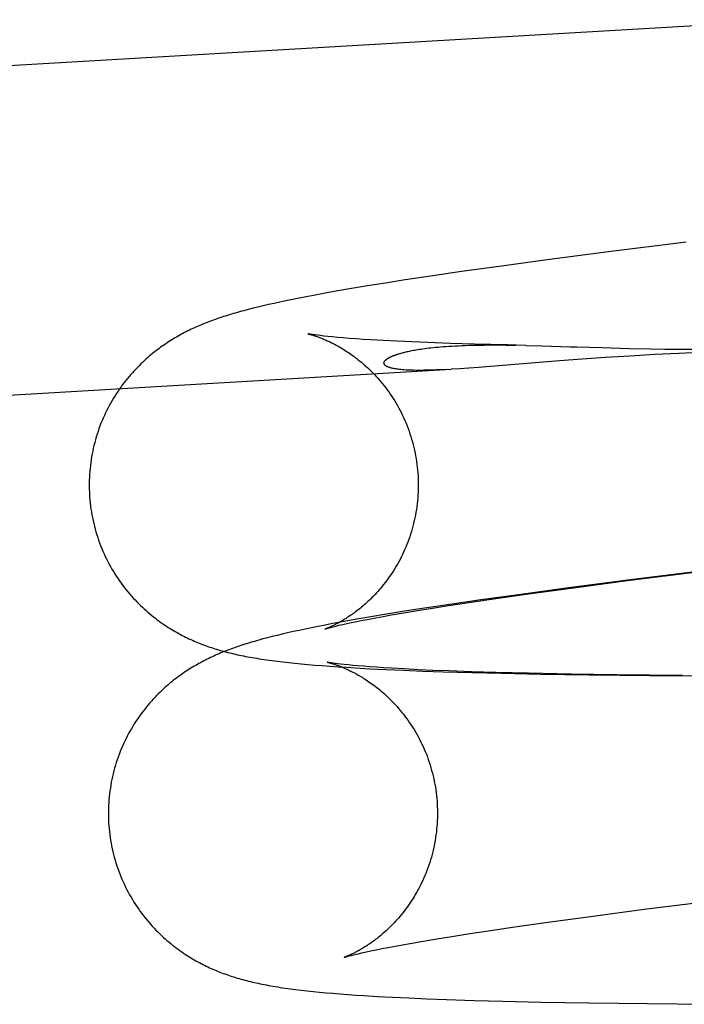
# Model space of a CAD drawing. Header units: inches. Extents: x 0 to 204, y 0 to 132.
# Tile 83 of 118: x 122.4107 to 122.4894, y 49.1414 to 49.2581. Entities that reach past the tile are written whole.
import ezdxf

# ---------------------------------------------------------------- set-up
doc = ezdxf.new("R2010")
doc.units = ezdxf.units.IN
doc.header["$LTSCALE"] = 11.243375
doc.header["$MEASUREMENT"] = 0
doc.linetypes.add('HIDDEN', pattern=[0.2, 0.1, -0.1])
doc.layers.add('DEFAULT_2', color=8, linetype='HIDDEN')

msp = doc.modelspace()

# ---------------------------------------------------------------- linework, layer by layer
at = {"layer": 'DEFAULT_2', "color": 8, "linetype": 'HIDDEN'}
for p, q in [((122.01381, 49.22958), (122.50269, 49.25812)), ((122.48966, 49.23173), (122.48014, 49.23054)), ((122.47316, 49.22963), (122.46751, 49.22887)), ((122.48014, 49.23054), (122.47316, 49.22963)), ((122.46751, 49.22887), (122.46304, 49.22824)), ((122.45635, 49.22725), (122.45401, 49.22689)), ((122.45963, 49.22775), (122.45635, 49.22725)), ((122.46304, 49.22824), (122.45963, 49.22775)), ((122.44837, 49.22595), (122.44686, 49.22569)), ((122.45001, 49.22624), (122.44837, 49.22595)), ((122.45187, 49.22655), (122.45001, 49.22624)), ((122.45401, 49.22689), (122.45187, 49.22655)), ((122.44222, 49.22479), (122.4415, 49.22463)), ((122.44298, 49.22494), (122.44222, 49.22479)), ((122.44377, 49.2251), (122.44298, 49.22494)), ((122.4446, 49.22526), (122.44377, 49.2251)), ((122.44547, 49.22543), (122.4446, 49.22526)), ((122.44686, 49.22569), (122.44547, 49.22543)), ((122.43776, 49.22376), (122.43723, 49.22361)), ((122.43832, 49.2239), (122.43776, 49.22376)), ((122.4389, 49.22404), (122.43832, 49.2239)), ((122.43951, 49.22419), (122.4389, 49.22404)), ((122.44014, 49.22433), (122.43951, 49.22419)), ((122.44081, 49.22448), (122.44014, 49.22433)), ((122.4415, 49.22463), (122.44081, 49.22448)), ((122.44599, 49.22069), (122.4457, 49.22073)), ((122.44633, 49.22065), (122.44599, 49.22069)), ((122.44673, 49.2206), (122.44633, 49.22065)), ((122.4472, 49.22055), (122.44673, 49.2206)), ((122.44773, 49.2205), (122.4472, 49.22055)), ((122.44834, 49.22044), (122.44773, 49.2205)), ((122.44901, 49.22039), (122.44834, 49.22044)), ((122.44974, 49.22033), (122.44901, 49.22039)), ((122.45053, 49.22027), (122.44974, 49.22033)), ((122.45138, 49.22021), (122.45053, 49.22027)), ((122.4523, 49.22016), (122.45138, 49.22021)), ((122.45378, 49.22007), (122.4523, 49.22016)), ((122.4554, 49.21999), (122.45378, 49.22007)), ((122.45715, 49.21991), (122.4554, 49.21999)), ((122.45902, 49.21983), (122.45715, 49.21991)), ((122.4617, 49.21973), (122.45902, 49.21983)), ((122.46458, 49.21965), (122.4617, 49.21973)), ((122.46846, 49.21955), (122.46458, 49.21965)), ((122.4662, 49.21955), (122.46723, 49.21955)), ((122.46723, 49.21955), (122.46832, 49.21954)), ((122.46832, 49.21954), (122.46945, 49.21952)), ((122.47064, 49.2195), (122.46846, 49.21955)), ((122.47064, 49.2195), (122.47253, 49.21945)), ((122.4797, 49.21923), (122.4829, 49.21914)), ((122.4829, 49.21914), (122.48541, 49.21909)), ((122.48541, 49.21909), (122.48711, 49.21906)), ((122.48711, 49.21906), (122.48882, 49.21904)), ((122.48882, 49.21904), (122.4905, 49.21903)), ((122.47732, 49.21785), (122.47466, 49.21765)), ((122.4801, 49.21804), (122.47732, 49.21785)), ((122.48299, 49.21823), (122.4801, 49.21804)), ((122.48594, 49.2184), (122.48299, 49.21823)), ((122.48878, 49.21855), (122.48594, 49.2184)), ((122.49205, 49.2187), (122.48878, 49.21855)), ((122.01608, 49.19065), (122.46181, 49.21666)), ((122.46281, 49.21673), (122.46181, 49.21666)), ((122.46389, 49.2168), (122.46281, 49.21673)), ((122.46506, 49.21689), (122.46389, 49.2168)), ((122.47466, 49.21765), (122.46506, 49.21689)), ((122.48239, 49.19156), (122.49126, 49.19269)), ((122.49194, 49.1928), (122.48242, 49.1916)), ((122.48242, 49.1916), (122.47544, 49.1907)), ((122.47602, 49.19072), (122.48239, 49.19156)), ((122.46979, 49.18993), (122.46532, 49.18931)), ((122.46708, 49.18948), (122.47097, 49.19003)), ((122.47544, 49.1907), (122.46979, 49.18993)), ((122.47097, 49.19003), (122.47602, 49.19072)), ((122.46191, 49.18881), (122.45863, 49.18832)), ((122.4596, 49.18835), (122.46148, 49.18864)), ((122.46148, 49.18864), (122.46418, 49.18905)), ((122.46532, 49.18931), (122.46191, 49.18881)), ((122.46418, 49.18905), (122.46708, 49.18948)), ((122.45414, 49.18761), (122.45229, 49.1873)), ((122.45376, 49.18736), (122.45469, 49.18753)), ((122.45629, 49.18796), (122.45414, 49.18761)), ((122.45469, 49.18753), (122.4562, 49.18779)), ((122.4562, 49.18779), (122.45783, 49.18806)), ((122.45863, 49.18832), (122.45629, 49.18796)), ((122.45783, 49.18806), (122.4596, 49.18835)), ((122.44687, 49.18633), (122.44605, 49.18617)), ((122.44774, 49.1865), (122.44687, 49.18633)), ((122.44913, 49.18675), (122.44774, 49.1865)), ((122.44813, 49.18621), (122.4485, 49.1863)), ((122.4485, 49.1863), (122.44895, 49.1864)), ((122.44895, 49.1864), (122.44945, 49.18651)), ((122.45064, 49.18702), (122.44913, 49.18675)), ((122.44945, 49.18651), (122.45001, 49.18663)), ((122.45001, 49.18663), (122.45064, 49.18676)), ((122.45229, 49.1873), (122.45064, 49.18702)), ((122.45064, 49.18676), (122.45133, 49.1869)), ((122.45133, 49.1869), (122.45207, 49.18704)), ((122.45207, 49.18704), (122.45289, 49.1872)), ((122.45289, 49.1872), (122.45376, 49.18736)), ((122.44117, 49.18511), (122.44059, 49.18496)), ((122.44178, 49.18525), (122.44117, 49.18511)), ((122.44242, 49.1854), (122.44178, 49.18525)), ((122.44308, 49.18555), (122.44242, 49.1854)), ((122.44377, 49.1857), (122.44308, 49.18555)), ((122.4445, 49.18585), (122.44377, 49.1857)), ((122.44525, 49.18601), (122.4445, 49.18585)), ((122.44605, 49.18617), (122.44525, 49.18601)), ((122.44781, 49.18613), (122.44813, 49.18621)), ((122.44003, 49.18482), (122.4395, 49.18468)), ((122.44059, 49.18496), (122.44003, 49.18482)), ((122.44119, 49.18204), (122.44185, 49.18196)), ((122.44185, 49.18196), (122.44255, 49.18188)), ((122.44255, 49.18188), (122.44327, 49.18181)), ((122.44327, 49.18181), (122.44402, 49.18173)), ((122.44402, 49.18173), (122.44481, 49.18166)), ((122.44481, 49.18166), (122.44564, 49.18159)), ((122.44564, 49.18159), (122.4465, 49.18152)), ((122.44834, 49.18175), (122.44804, 49.18178)), ((122.4487, 49.1817), (122.44834, 49.18175)), ((122.44911, 49.18166), (122.4487, 49.1817)), ((122.44959, 49.18161), (122.44911, 49.18166)), ((122.45013, 49.18155), (122.44959, 49.18161)), ((122.4465, 49.18152), (122.44741, 49.18145)), ((122.44741, 49.18145), (122.44837, 49.18139)), ((122.44837, 49.18139), (122.44938, 49.18132)), ((122.44938, 49.18132), (122.45044, 49.18125)), ((122.45075, 49.1815), (122.45013, 49.18155)), ((122.45044, 49.18125), (122.45216, 49.18116)), ((122.45143, 49.18144), (122.45075, 49.1815)), ((122.45217, 49.18138), (122.45143, 49.18144)), ((122.45216, 49.18116), (122.45405, 49.18106)), ((122.45298, 49.18133), (122.45217, 49.18138)), ((122.45384, 49.18127), (122.45298, 49.18133)), ((122.45476, 49.18121), (122.45384, 49.18127)), ((122.45405, 49.18106), (122.45615, 49.18097)), ((122.45626, 49.18113), (122.45476, 49.18121)), ((122.45615, 49.18097), (122.45844, 49.18088)), ((122.45789, 49.18104), (122.45626, 49.18113)), ((122.45964, 49.18096), (122.45789, 49.18104)), ((122.45844, 49.18088), (122.46087, 49.1808)), ((122.46152, 49.18089), (122.45964, 49.18096)), ((122.46087, 49.1808), (122.46424, 49.1807)), ((122.46421, 49.18079), (122.46152, 49.18089)), ((122.4671, 49.18071), (122.46421, 49.18079)), ((122.46424, 49.1807), (122.46777, 49.18061)), ((122.47098, 49.18061), (122.4671, 49.18071)), ((122.46777, 49.18061), (122.47237, 49.18052)), ((122.47602, 49.18051), (122.47098, 49.18061)), ((122.47237, 49.18052), (122.47817, 49.18043)), ((122.48144, 49.18043), (122.47602, 49.18051)), ((122.47817, 49.18043), (122.48531, 49.18035)), ((122.4892, 49.18034), (122.48144, 49.18043)), ((122.48531, 49.18035), (122.49752, 49.18029)), ((122.48466, 49.15263), (122.49353, 49.15375)), ((122.4783, 49.15179), (122.48466, 49.15263)), ((122.47325, 49.1511), (122.4783, 49.15179)), ((122.46376, 49.14971), (122.46645, 49.15012)), ((122.46645, 49.15012), (122.46935, 49.15055)), ((122.46935, 49.15055), (122.47325, 49.1511)), ((122.45847, 49.14885), (122.46011, 49.14913)), ((122.46011, 49.14913), (122.46187, 49.14941)), ((122.46187, 49.14941), (122.46376, 49.14971)), ((122.45229, 49.1477), (122.45291, 49.14783)), ((122.45291, 49.14783), (122.4536, 49.14797)), ((122.4536, 49.14797), (122.45435, 49.14811)), ((122.45435, 49.14811), (122.45516, 49.14826)), ((122.45516, 49.14826), (122.45603, 49.14843)), ((122.45603, 49.14843), (122.45696, 49.14859)), ((122.45696, 49.14859), (122.45847, 49.14885)), ((122.45008, 49.14719), (122.4504, 49.14727)), ((122.4504, 49.14727), (122.45078, 49.14736)), ((122.45078, 49.14736), (122.45122, 49.14746)), ((122.45122, 49.14746), (122.45172, 49.14758)), ((122.45172, 49.14758), (122.45229, 49.1477)), ((122.44337, 49.14312), (122.44403, 49.14304)), ((122.44403, 49.14304), (122.44472, 49.14296)), ((122.44472, 49.14296), (122.44544, 49.14288)), ((122.44544, 49.14288), (122.44619, 49.14281)), ((122.44619, 49.14281), (122.44697, 49.14274)), ((122.44697, 49.14274), (122.44779, 49.14267)), ((122.44779, 49.14267), (122.44865, 49.1426)), ((122.44865, 49.1426), (122.44955, 49.14253)), ((122.44955, 49.14253), (122.45049, 49.14246)), ((122.45049, 49.14246), (122.45149, 49.1424)), ((122.45149, 49.1424), (122.45309, 49.1423)), ((122.45309, 49.1423), (122.45484, 49.1422)), ((122.45484, 49.1422), (122.45677, 49.14211)), ((122.45677, 49.14211), (122.45891, 49.14202)), ((122.45891, 49.14202), (122.46123, 49.14193)), ((122.46123, 49.14193), (122.46451, 49.14182)), ((122.46451, 49.14182), (122.46794, 49.14173)), ((122.46794, 49.14173), (122.47243, 49.14163)), ((122.47243, 49.14163), (122.4781, 49.14153)), ((122.4781, 49.14153), (122.48509, 49.14144)), ((122.48509, 49.14144), (122.49463, 49.14136))]:
    msp.add_line(p, q, dxfattribs=at)
for points in [[(122.43723, 49.22361), (122.43697, 49.22354), (122.43672, 49.22347), (122.43647, 49.2234), (122.43622, 49.22333), (122.43598, 49.22326), (122.43575, 49.22319), (122.43551, 49.22312), (122.43528, 49.22305), (122.43506, 49.22298), (122.43483, 49.22291), (122.43461, 49.22283), (122.43438, 49.22276)], [(122.43438, 49.22276), (122.43416, 49.22268), (122.43394, 49.22261), (122.43373, 49.22253), (122.43351, 49.22245), (122.43329, 49.22237), (122.43308, 49.22229), (122.43287, 49.22221), (122.43265, 49.22212), (122.43244, 49.22204), (122.43223, 49.22195), (122.43202, 49.22186), (122.43181, 49.22178), (122.43161, 49.22168), (122.4314, 49.22159), (122.4312, 49.2215), (122.431, 49.22141), (122.4308, 49.22131), (122.43061, 49.22121), (122.43041, 49.22111), (122.43021, 49.22101), (122.43002, 49.22091), (122.42983, 49.22081), (122.42964, 49.2207), (122.42945, 49.2206), (122.42926, 49.22049), (122.42907, 49.22038), (122.42888, 49.22026), (122.42869, 49.22015), (122.4285, 49.22003), (122.42831, 49.21991), (122.42813, 49.21979), (122.42794, 49.21966), (122.42775, 49.21953), (122.42756, 49.2194), (122.42737, 49.21927), (122.42718, 49.21913), (122.42699, 49.21898), (122.42679, 49.21884), (122.4266, 49.21868), (122.4264, 49.21853), (122.42621, 49.21836), (122.42601, 49.2182), (122.42581, 49.21802), (122.42561, 49.21785), (122.42541, 49.21767), (122.42521, 49.21748), (122.42501, 49.21729), (122.42481, 49.21709), (122.42461, 49.21689), (122.42442, 49.21669), (122.42422, 49.21647), (122.42402, 49.21626), (122.42383, 49.21604), (122.42363, 49.21581), (122.42344, 49.21558), (122.42325, 49.21534), (122.42306, 49.2151), (122.42287, 49.21485), (122.42268, 49.21459), (122.4225, 49.21434), (122.42232, 49.21407), (122.42214, 49.2138), (122.42197, 49.21353), (122.42179, 49.21325), (122.42163, 49.21297), (122.42146, 49.21269), (122.4213, 49.21239), (122.42115, 49.2121), (122.42099, 49.2118), (122.42085, 49.2115), (122.4207, 49.21119), (122.42057, 49.21088), (122.42043, 49.21057), (122.4203, 49.21026), (122.42018, 49.20994), (122.42006, 49.20962), (122.41995, 49.20929), (122.41984, 49.20896), (122.41974, 49.20864), (122.41965, 49.2083), (122.41956, 49.20797), (122.41947, 49.20764), (122.41939, 49.2073), (122.41932, 49.20696), (122.41925, 49.20662), (122.41919, 49.20628), (122.41913, 49.20594), (122.41909, 49.20559), (122.41904, 49.20525), (122.419, 49.2049), (122.41897, 49.20455), (122.41895, 49.20421), (122.41893, 49.20386), (122.41892, 49.20351), (122.41891, 49.20316), (122.41891, 49.20281), (122.41891, 49.20247), (122.41893, 49.20212), (122.41894, 49.2018)], [(122.44482, 49.22086), (122.44481, 49.22086), (122.44482, 49.22086), (122.44483, 49.22086), (122.44485, 49.22086), (122.44487, 49.22085), (122.4449, 49.22084), (122.44494, 49.22084), (122.44498, 49.22083), (122.44502, 49.22081), (122.44507, 49.2208), (122.44513, 49.22079), (122.44519, 49.22077), (122.44525, 49.22075), (122.44532, 49.22073), (122.4454, 49.22071), (122.44547, 49.22068), (122.44555, 49.22066), (122.44564, 49.22063), (122.44573, 49.2206), (122.44582, 49.22057), (122.44591, 49.22054), (122.44601, 49.2205), (122.44611, 49.22047), (122.44621, 49.22043), (122.44631, 49.22039), (122.44642, 49.22035), (122.44653, 49.2203), (122.44664, 49.22026), (122.44676, 49.22021), (122.44687, 49.22016), (122.44699, 49.22011), (122.44712, 49.22005), (122.44724, 49.22), (122.44737, 49.21994), (122.4475, 49.21987), (122.44763, 49.21981), (122.44776, 49.21974), (122.4479, 49.21967), (122.44804, 49.2196), (122.44818, 49.21952), (122.44832, 49.21945), (122.44847, 49.21936), (122.44862, 49.21928), (122.44877, 49.21919), (122.44893, 49.2191), (122.44908, 49.219), (122.44924, 49.2189), (122.4494, 49.21879), (122.44957, 49.21869), (122.44974, 49.21857), (122.44991, 49.21846), (122.45008, 49.21833), (122.45025, 49.21821), (122.45043, 49.21807), (122.45061, 49.21794), (122.45079, 49.21779), (122.45098, 49.21764), (122.45116, 49.21749), (122.45135, 49.21733), (122.45154, 49.21717), (122.45173, 49.21699), (122.45192, 49.21682), (122.45212, 49.21663), (122.45231, 49.21645), (122.4525, 49.21625), (122.4527, 49.21605), (122.45289, 49.21584), (122.45308, 49.21563), (122.45328, 49.21541), (122.45347, 49.21518), (122.45366, 49.21495), (122.45385, 49.21471), (122.45404, 49.21447), (122.45422, 49.21422), (122.4544, 49.21397), (122.45458, 49.21371), (122.45476, 49.21345), (122.45494, 49.21318), (122.45511, 49.21291), (122.45527, 49.21263), (122.45543, 49.21235), (122.45559, 49.21206), (122.45575, 49.21177), (122.4559, 49.21148), (122.45604, 49.21118), (122.45618, 49.21088), (122.45632, 49.21058), (122.45645, 49.21027), (122.45657, 49.20996), (122.45669, 49.20965), (122.45681, 49.20934), (122.45692, 49.20902), (122.45702, 49.2087), (122.45712, 49.20837), (122.45722, 49.20805), (122.4573, 49.20772), (122.45738, 49.20739), (122.45746, 49.20706), (122.45753, 49.20673), (122.45759, 49.2064), (122.45765, 49.20607), (122.45771, 49.20573), (122.45775, 49.20539), (122.45779, 49.20506), (122.45783, 49.20472), (122.45785, 49.20438), (122.45788, 49.20407)], [(122.4457, 49.22073), (122.44546, 49.22076), (122.44535, 49.22078), (122.44526, 49.22079), (122.44517, 49.2208), (122.4451, 49.22081), (122.44503, 49.22082), (122.44498, 49.22083), (122.44493, 49.22084), (122.44489, 49.22085), (122.44486, 49.22086), (122.44484, 49.22086), (122.44482, 49.22086)], [(122.46134, 49.21664), (122.46088, 49.21661), (122.46045, 49.21659), (122.46004, 49.21658), (122.45964, 49.21656), (122.45926, 49.21655), (122.4589, 49.21654), (122.45856, 49.21654), (122.45824, 49.21653), (122.45793, 49.21653), (122.45764, 49.21653), (122.45737, 49.21654), (122.45711, 49.21654), (122.45686, 49.21655), (122.45663, 49.21656), (122.45642, 49.21657), (122.45621, 49.21659), (122.45602, 49.2166), (122.45584, 49.21662), (122.45567, 49.21664), (122.45552, 49.21666), (122.45537, 49.21668), (122.45524, 49.2167), (122.45511, 49.21672), (122.45499, 49.21674), (122.45488, 49.21676), (122.45478, 49.21679), (122.45468, 49.21681), (122.4546, 49.21684), (122.45452, 49.21686), (122.45444, 49.21689), (122.45437, 49.21691), (122.45431, 49.21694), (122.45425, 49.21696), (122.4542, 49.21699), (122.45415, 49.21701), (122.45411, 49.21704), (122.45407, 49.21706), (122.45404, 49.21708), (122.45401, 49.21711), (122.45398, 49.21713), (122.45395, 49.21716), (122.45393, 49.21718), (122.45391, 49.21721), (122.4539, 49.21723), (122.45388, 49.21725), (122.45387, 49.21728), (122.45386, 49.2173), (122.45385, 49.21732), (122.45385, 49.21734), (122.45385, 49.21737), (122.45384, 49.21739), (122.45384, 49.21741), (122.45385, 49.21743), (122.45385, 49.21745), (122.45385, 49.21747), (122.45386, 49.21749), (122.45387, 49.21751), (122.45387, 49.21754), (122.45388, 49.21756), (122.4539, 49.21758), (122.45391, 49.2176), (122.45392, 49.21762), (122.45393, 49.21764), (122.45395, 49.21766), (122.45396, 49.21767), (122.45398, 49.21769), (122.454, 49.21771), (122.45402, 49.21773), (122.45404, 49.21775), (122.45406, 49.21777), (122.45408, 49.21779), (122.4541, 49.21781), (122.45413, 49.21783), (122.45415, 49.21785), (122.45418, 49.21787), (122.45421, 49.21789), (122.45423, 49.21791), (122.45426, 49.21793), (122.45429, 49.21795), (122.45432, 49.21797), (122.45436, 49.21798), (122.45439, 49.218), (122.45443, 49.21802), (122.45446, 49.21804), (122.4545, 49.21807), (122.45454, 49.21809), (122.45458, 49.21811), (122.45462, 49.21813), (122.45467, 49.21815), (122.45471, 49.21817), (122.45476, 49.21819), (122.45481, 49.21821), (122.45486, 49.21824), (122.45492, 49.21826), (122.45498, 49.21828), (122.45503, 49.2183), (122.4551, 49.21833), (122.45516, 49.21835), (122.45523, 49.21837), (122.4553, 49.2184), (122.45537, 49.21842), (122.45545, 49.21845), (122.45553, 49.21848), (122.45561, 49.2185), (122.4557, 49.21853), (122.45579, 49.21855), (122.45589, 49.21858), (122.45599, 49.21861), (122.4561, 49.21864), (122.45621, 49.21867), (122.45632, 49.2187), (122.45645, 49.21873), (122.45657, 49.21876), (122.45671, 49.21879), (122.45685, 49.21882), (122.457, 49.21885), (122.45715, 49.21888), (122.45732, 49.21891), (122.45749, 49.21894), (122.45767, 49.21897), (122.45785, 49.219), (122.45805, 49.21903), (122.45825, 49.21906), (122.45846, 49.2191), (122.45868, 49.21913), (122.45892, 49.21916), (122.45916, 49.21919), (122.45941, 49.21922), (122.45968, 49.21925), (122.45996, 49.21927), (122.46025, 49.2193), (122.46055, 49.21933), (122.46087, 49.21935), (122.46119, 49.21938), (122.46154, 49.2194), (122.46189, 49.21942), (122.46226, 49.21945), (122.46265, 49.21946), (122.46304, 49.21948), (122.46345, 49.2195), (122.46388, 49.21951), (122.46431, 49.21952), (122.46476, 49.21953), (122.46522, 49.21954), (122.4657, 49.21954), (122.4662, 49.21955)], [(122.47253, 49.21945), (122.47595, 49.21934), (122.47668, 49.21932), (122.4797, 49.21923)], [(122.45788, 49.20407), (122.45789, 49.20375), (122.4579, 49.20341), (122.45791, 49.20308), (122.45791, 49.20274), (122.4579, 49.2024), (122.45789, 49.20206), (122.45787, 49.20172), (122.45784, 49.20138), (122.45781, 49.20105), (122.45778, 49.20071), (122.45773, 49.20037), (122.45768, 49.20004), (122.45763, 49.19971), (122.45757, 49.19938), (122.4575, 49.19905), (122.45743, 49.19872), (122.45735, 49.19839), (122.45727, 49.19807), (122.45718, 49.19775), (122.45709, 49.19743), (122.45699, 49.19711), (122.45689, 49.19679), (122.45678, 49.19648), (122.45666, 49.19617), (122.45654, 49.19587), (122.45642, 49.19557), (122.45629, 49.19527), (122.45616, 49.19498), (122.45602, 49.19469), (122.45588, 49.1944), (122.45574, 49.19412), (122.45559, 49.19384), (122.45544, 49.19357), (122.45528, 49.1933), (122.45512, 49.19304), (122.45496, 49.19278), (122.4548, 49.19253), (122.45464, 49.19228), (122.45447, 49.19204), (122.4543, 49.19181), (122.45414, 49.19158), (122.45397, 49.19136), (122.4538, 49.19114), (122.45363, 49.19093), (122.45346, 49.19072), (122.45329, 49.19053), (122.45312, 49.19033), (122.45295, 49.19015), (122.45278, 49.18997), (122.45262, 49.18979), (122.45245, 49.18962), (122.45229, 49.18946), (122.45212, 49.1893), (122.45196, 49.18915), (122.4518, 49.189), (122.45165, 49.18886), (122.45149, 49.18873), (122.45134, 49.18859), (122.45119, 49.18847), (122.45104, 49.18834), (122.45089, 49.18823), (122.45075, 49.18811), (122.45061, 49.188), (122.45047, 49.18789), (122.45033, 49.18779), (122.45019, 49.18769), (122.45006, 49.1876), (122.44992, 49.18751), (122.4498, 49.18742), (122.44967, 49.18733), (122.44954, 49.18725), (122.44942, 49.18717), (122.4493, 49.18709), (122.44918, 49.18702), (122.44906, 49.18695), (122.44895, 49.18688), (122.44883, 49.18681), (122.44872, 49.18675), (122.44862, 49.18669), (122.44851, 49.18663), (122.4484, 49.18657), (122.4483, 49.18652), (122.4482, 49.18647), (122.44811, 49.18642), (122.44801, 49.18637), (122.44792, 49.18632), (122.44783, 49.18628), (122.44774, 49.18624), (122.44766, 49.1862), (122.44758, 49.18616), (122.4475, 49.18613), (122.44743, 49.18609), (122.44736, 49.18606), (122.44729, 49.18603), (122.44723, 49.18601), (122.44717, 49.18598), (122.44711, 49.18596), (122.44706, 49.18594), (122.44702, 49.18592), (122.44698, 49.18591), (122.44694, 49.1859), (122.44691, 49.18589), (122.44689, 49.18588), (122.44687, 49.18587), (122.44686, 49.18587), (122.44686, 49.18587)], [(122.41894, 49.2018), (122.41896, 49.20148), (122.41899, 49.20113), (122.41903, 49.20078), (122.41907, 49.20044), (122.41911, 49.20009), (122.41917, 49.19975), (122.41923, 49.19941), (122.41929, 49.19907), (122.41936, 49.19873), (122.41944, 49.19839), (122.41952, 49.19805), (122.41961, 49.19772), (122.41971, 49.19738), (122.41981, 49.19705), (122.41991, 49.19672), (122.42002, 49.19639), (122.42014, 49.19607), (122.42026, 49.19575), (122.42039, 49.19543), (122.42053, 49.19511), (122.42067, 49.19479), (122.42081, 49.19448), (122.42096, 49.19417), (122.42111, 49.19387), (122.42127, 49.19357), (122.42143, 49.19327), (122.4216, 49.19297), (122.42178, 49.19268), (122.42195, 49.1924), (122.42213, 49.19211), (122.42232, 49.19183), (122.42251, 49.19156), (122.4227, 49.19129), (122.4229, 49.19103), (122.42309, 49.19076), (122.4233, 49.19051), (122.4235, 49.19026), (122.42371, 49.19001), (122.42392, 49.18977), (122.42413, 49.18954), (122.42434, 49.18931), (122.42456, 49.18908), (122.42477, 49.18886), (122.42499, 49.18865), (122.42521, 49.18844), (122.42543, 49.18824), (122.42565, 49.18804), (122.42587, 49.18785), (122.42609, 49.18766), (122.42631, 49.18748), (122.42653, 49.1873), (122.42675, 49.18713), (122.42697, 49.18696), (122.42719, 49.1868), (122.42741, 49.18664), (122.42763, 49.18649), (122.42784, 49.18634), (122.42806, 49.1862), (122.42827, 49.18606), (122.42849, 49.18593), (122.4287, 49.1858), (122.42891, 49.18567), (122.42911, 49.18555), (122.42932, 49.18544), (122.42952, 49.18532), (122.42973, 49.18521), (122.42993, 49.18511), (122.43013, 49.18501), (122.43033, 49.18491), (122.43053, 49.18481), (122.43073, 49.18471), (122.43093, 49.18462), (122.43113, 49.18453), (122.43133, 49.18444), (122.43153, 49.18436), (122.43173, 49.18427), (122.43194, 49.18419), (122.43214, 49.18411), (122.43234, 49.18403), (122.43255, 49.18395), (122.43275, 49.18388), (122.43296, 49.1838), (122.43317, 49.18373), (122.43338, 49.18366), (122.43359, 49.18359), (122.4338, 49.18353), (122.43401, 49.18346), (122.43423, 49.18339), (122.43445, 49.18333), (122.43467, 49.18327), (122.43489, 49.18321), (122.43511, 49.18315), (122.43533, 49.18309), (122.43556, 49.18304), (122.43578, 49.18298), (122.43601, 49.18293), (122.43624, 49.18287), (122.43648, 49.18282), (122.43671, 49.18277), (122.43695, 49.18272), (122.4372, 49.18267), (122.43744, 49.18262), (122.4377, 49.18258), (122.43795, 49.18253), (122.43822, 49.18248), (122.43849, 49.18243), (122.43877, 49.18239), (122.43905, 49.18234), (122.43934, 49.1823), (122.43963, 49.18225), (122.43993, 49.18221), (122.44024, 49.18217), (122.44055, 49.18213), (122.44119, 49.18204)], [(122.44686, 49.18586), (122.44686, 49.18587), (122.44687, 49.18587), (122.44688, 49.18587), (122.44691, 49.18588), (122.44694, 49.18589), (122.44698, 49.1859), (122.44703, 49.18592), (122.44709, 49.18594), (122.44716, 49.18596), (122.44724, 49.18598), (122.44733, 49.186), (122.44744, 49.18603), (122.44755, 49.18606), (122.44767, 49.18609), (122.44781, 49.18613)], [(122.4395, 49.18468), (122.43924, 49.18461), (122.43899, 49.18454), (122.43874, 49.18447), (122.4385, 49.1844), (122.43826, 49.18433), (122.43802, 49.18426), (122.43779, 49.18419), (122.43756, 49.18412), (122.43733, 49.18405), (122.4371, 49.18397), (122.43688, 49.1839), (122.43666, 49.18383)], [(122.43666, 49.18383), (122.43644, 49.18375), (122.43622, 49.18367), (122.436, 49.1836), (122.43578, 49.18352), (122.43557, 49.18344), (122.43535, 49.18336), (122.43514, 49.18327), (122.43492, 49.18319), (122.43471, 49.18311), (122.4345, 49.18302), (122.43429, 49.18293), (122.43409, 49.18284), (122.43388, 49.18275), (122.43368, 49.18266), (122.43347, 49.18257), (122.43327, 49.18247), (122.43307, 49.18238), (122.43288, 49.18228), (122.43268, 49.18218), (122.43249, 49.18208), (122.43229, 49.18198), (122.4321, 49.18187), (122.43191, 49.18177), (122.43172, 49.18166), (122.43153, 49.18155), (122.43134, 49.18144), (122.43115, 49.18133), (122.43096, 49.18121), (122.43077, 49.1811), (122.43059, 49.18098), (122.4304, 49.18085), (122.43021, 49.18073), (122.43002, 49.1806), (122.42983, 49.18047), (122.42964, 49.18033), (122.42945, 49.18019), (122.42926, 49.18005), (122.42907, 49.1799), (122.42887, 49.17975), (122.42868, 49.17959), (122.42848, 49.17943), (122.42828, 49.17926), (122.42808, 49.17909), (122.42788, 49.17891), (122.42768, 49.17873), (122.42748, 49.17855), (122.42728, 49.17835), (122.42708, 49.17816), (122.42689, 49.17796), (122.42669, 49.17775), (122.42649, 49.17754), (122.42629, 49.17732), (122.4261, 49.1771), (122.4259, 49.17687), (122.42571, 49.17664), (122.42552, 49.1764), (122.42533, 49.17616), (122.42514, 49.17591), (122.42495, 49.17566), (122.42477, 49.1754), (122.42459, 49.17514), (122.42441, 49.17487), (122.42424, 49.1746), (122.42407, 49.17432), (122.4239, 49.17404), (122.42374, 49.17375), (122.42357, 49.17346), (122.42342, 49.17317), (122.42327, 49.17287), (122.42312, 49.17257), (122.42298, 49.17226), (122.42284, 49.17195), (122.42271, 49.17164), (122.42258, 49.17132), (122.42245, 49.171), (122.42234, 49.17068), (122.42222, 49.17036), (122.42212, 49.17003), (122.42201, 49.1697), (122.42192, 49.16937), (122.42183, 49.16904), (122.42174, 49.1687), (122.42166, 49.16836), (122.42159, 49.16803), (122.42152, 49.16769), (122.42146, 49.16734), (122.42141, 49.167), (122.42136, 49.16666), (122.42131, 49.16631), (122.42128, 49.16597), (122.42125, 49.16562), (122.42122, 49.16527), (122.4212, 49.16492), (122.42119, 49.16458), (122.42118, 49.16423), (122.42118, 49.16388), (122.42119, 49.16353), (122.4212, 49.16318), (122.42121, 49.16286)], [(122.44709, 49.18193), (122.44709, 49.18193), (122.44711, 49.18193), (122.44713, 49.18192), (122.44715, 49.18192), (122.44719, 49.18191), (122.44722, 49.1819), (122.44727, 49.18189), (122.44731, 49.18188), (122.44737, 49.18186), (122.44742, 49.18185), (122.44748, 49.18183), (122.44755, 49.18181), (122.44762, 49.18179), (122.4477, 49.18177), (122.44777, 49.18174), (122.44786, 49.18172), (122.44794, 49.18169), (122.44803, 49.18166), (122.44812, 49.18163), (122.44821, 49.18159), (122.44831, 49.18156), (122.44841, 49.18152), (122.44851, 49.18148), (122.44862, 49.18144), (122.44873, 49.1814), (122.44884, 49.18136), (122.44895, 49.18131), (122.44907, 49.18126), (122.44918, 49.18121), (122.4493, 49.18116), (122.44942, 49.1811), (122.44955, 49.18105), (122.44968, 49.18099), (122.44981, 49.18092), (122.44994, 49.18086), (122.45007, 49.18079), (122.45021, 49.18072), (122.45035, 49.18065), (122.45049, 49.18057), (122.45063, 49.18049), (122.45078, 49.18041), (122.45093, 49.18032), (122.45108, 49.18023), (122.45124, 49.18014), (122.45139, 49.18004), (122.45155, 49.17994), (122.45172, 49.17984), (122.45188, 49.17973), (122.45205, 49.17961), (122.45222, 49.17949), (122.45239, 49.17937), (122.45256, 49.17924), (122.45274, 49.17911), (122.45292, 49.17897), (122.4531, 49.17883), (122.45329, 49.17868), (122.45347, 49.17853), (122.45366, 49.17837), (122.45385, 49.1782), (122.45404, 49.17803), (122.45423, 49.17785), (122.45442, 49.17767), (122.45461, 49.17748), (122.45481, 49.17728), (122.455, 49.17708), (122.45519, 49.17687), (122.45539, 49.17666), (122.45558, 49.17644), (122.45577, 49.17622), (122.45596, 49.17598), (122.45615, 49.17575), (122.45633, 49.17551), (122.45652, 49.17526), (122.4567, 49.175), (122.45688, 49.17475), (122.45705, 49.17448), (122.45723, 49.17422), (122.4574, 49.17394), (122.45756, 49.17367), (122.45772, 49.17339), (122.45788, 49.1731), (122.45803, 49.17281), (122.45818, 49.17252), (122.45833, 49.17222), (122.45847, 49.17193), (122.4586, 49.17162), (122.45873, 49.17132), (122.45886, 49.17101), (122.45898, 49.1707), (122.45909, 49.17038), (122.4592, 49.17006), (122.4593, 49.16975), (122.4594, 49.16942), (122.45949, 49.1691), (122.45958, 49.16877), (122.45966, 49.16845), (122.45974, 49.16812), (122.4598, 49.16779), (122.45987, 49.16746), (122.45993, 49.16712), (122.45998, 49.16679), (122.46002, 49.16645), (122.46006, 49.16612), (122.4601, 49.16578), (122.46013, 49.16544), (122.46015, 49.16513)], [(122.44804, 49.18178), (122.44779, 49.18182), (122.44768, 49.18183), (122.44758, 49.18185), (122.44749, 49.18186), (122.44741, 49.18187), (122.44734, 49.18189), (122.44728, 49.1819), (122.44723, 49.1819), (122.44718, 49.18191), (122.44715, 49.18192), (122.44712, 49.18192), (122.4471, 49.18193), (122.44709, 49.18193), (122.44709, 49.18193)], [(122.46015, 49.16513), (122.46016, 49.16482), (122.46017, 49.16448), (122.46018, 49.16414), (122.46018, 49.1638), (122.46017, 49.16346), (122.46016, 49.16312), (122.46014, 49.16279), (122.46012, 49.16245), (122.46008, 49.16211), (122.46005, 49.16178), (122.46, 49.16144), (122.45996, 49.16111), (122.4599, 49.16077), (122.45984, 49.16044), (122.45978, 49.16011), (122.4597, 49.15978), (122.45963, 49.15946), (122.45954, 49.15913), (122.45946, 49.15881), (122.45936, 49.15849), (122.45926, 49.15818), (122.45916, 49.15786), (122.45905, 49.15755), (122.45893, 49.15724), (122.45882, 49.15694), (122.45869, 49.15663), (122.45856, 49.15634), (122.45843, 49.15604), (122.45829, 49.15575), (122.45815, 49.15547), (122.45801, 49.15518), (122.45786, 49.15491), (122.45771, 49.15463), (122.45755, 49.15437), (122.4574, 49.1541), (122.45724, 49.15385), (122.45707, 49.15359), (122.45691, 49.15335), (122.45674, 49.15311), (122.45658, 49.15287), (122.45641, 49.15264), (122.45624, 49.15242), (122.45607, 49.15221), (122.4559, 49.152), (122.45573, 49.15179), (122.45556, 49.15159), (122.45539, 49.1514), (122.45522, 49.15121), (122.45505, 49.15103), (122.45489, 49.15086), (122.45472, 49.15069), (122.45456, 49.15053), (122.4544, 49.15037), (122.45424, 49.15022), (122.45408, 49.15007), (122.45392, 49.14993), (122.45376, 49.14979), (122.45361, 49.14966), (122.45346, 49.14953), (122.45331, 49.14941), (122.45317, 49.14929), (122.45302, 49.14918), (122.45288, 49.14907), (122.45274, 49.14896), (122.4526, 49.14886), (122.45246, 49.14876), (122.45233, 49.14866), (122.4522, 49.14857), (122.45207, 49.14848), (122.45194, 49.1484), (122.45181, 49.14831), (122.45169, 49.14823), (122.45157, 49.14816), (122.45145, 49.14808), (122.45133, 49.14801), (122.45122, 49.14794), (122.45111, 49.14788), (122.451, 49.14781), (122.45089, 49.14775), (122.45078, 49.14769), (122.45068, 49.14764), (122.45058, 49.14758), (122.45048, 49.14753), (122.45038, 49.14748), (122.45028, 49.14743), (122.45019, 49.14739), (122.4501, 49.14734), (122.45001, 49.1473), (122.44993, 49.14726), (122.44985, 49.14723), (122.44977, 49.14719), (122.4497, 49.14716), (122.44963, 49.14713), (122.44956, 49.1471), (122.4495, 49.14707), (122.44944, 49.14705), (122.44939, 49.14703), (122.44934, 49.14701), (122.44929, 49.14699), (122.44925, 49.14698), (122.44922, 49.14696), (122.44919, 49.14695), (122.44916, 49.14694), (122.44914, 49.14694), (122.44913, 49.14693), (122.44913, 49.14693)], [(122.42121, 49.16286), (122.42124, 49.16254), (122.42126, 49.1622), (122.4213, 49.16185), (122.42134, 49.16151), (122.42139, 49.16116), (122.42144, 49.16082), (122.4215, 49.16048), (122.42156, 49.16014), (122.42163, 49.1598), (122.42171, 49.15946), (122.42179, 49.15913), (122.42188, 49.15879), (122.42198, 49.15846), (122.42208, 49.15813), (122.42218, 49.1578), (122.42229, 49.15747), (122.42241, 49.15715), (122.42253, 49.15682), (122.42266, 49.15651), (122.42279, 49.15619), (122.42293, 49.15587), (122.42307, 49.15556), (122.42322, 49.15526), (122.42338, 49.15495), (122.42353, 49.15465), (122.4237, 49.15435), (122.42387, 49.15406), (122.42404, 49.15377), (122.42421, 49.15348), (122.42439, 49.1532), (122.42458, 49.15292), (122.42477, 49.15265), (122.42496, 49.15238), (122.42515, 49.15211), (122.42535, 49.15185), (122.42555, 49.1516), (122.42576, 49.15134), (122.42596, 49.1511), (122.42617, 49.15086), (122.42638, 49.15062), (122.4266, 49.15039), (122.42681, 49.15017), (122.42703, 49.14995), (122.42724, 49.14974), (122.42746, 49.14953), (122.42768, 49.14932), (122.4279, 49.14913), (122.42812, 49.14893), (122.42834, 49.14875), (122.42856, 49.14856), (122.42878, 49.14839), (122.429, 49.14822), (122.42922, 49.14805), (122.42943, 49.14789), (122.42965, 49.14773), (122.42987, 49.14758), (122.43009, 49.14743), (122.4303, 49.14728), (122.43052, 49.14715), (122.43073, 49.14701), (122.43094, 49.14688), (122.43115, 49.14676), (122.43136, 49.14664), (122.43156, 49.14652), (122.43177, 49.14641), (122.43197, 49.1463), (122.43217, 49.14619), (122.43237, 49.14609), (122.43257, 49.14599), (122.43277, 49.14589), (122.43297, 49.14579), (122.43317, 49.1457), (122.43337, 49.14561), (122.43357, 49.14552), (122.43377, 49.14544), (122.43397, 49.14535), (122.43417, 49.14527), (122.43438, 49.14519), (122.43458, 49.14511), (122.43478, 49.14503), (122.43499, 49.14496), (122.4352, 49.14488), (122.4354, 49.14481), (122.43561, 49.14474), (122.43582, 49.14467), (122.43603, 49.1446), (122.43625, 49.14454), (122.43646, 49.14447), (122.43668, 49.14441), (122.43689, 49.14435), (122.43711, 49.14429), (122.43733, 49.14423), (122.43756, 49.14417), (122.43778, 49.14411), (122.43801, 49.14406), (122.43824, 49.144), (122.43847, 49.14395), (122.4387, 49.1439), (122.43894, 49.14385), (122.43917, 49.1438), (122.43942, 49.14375), (122.43966, 49.1437), (122.43991, 49.14365), (122.44017, 49.1436), (122.44043, 49.14356), (122.4407, 49.14351), (122.44097, 49.14347), (122.44125, 49.14342), (122.44154, 49.14337), (122.44183, 49.14333), (122.44213, 49.14329), (122.44243, 49.14324), (122.44274, 49.1432), (122.44337, 49.14312)], [(122.44913, 49.14693), (122.44913, 49.14693), (122.44914, 49.14693), (122.44916, 49.14694), (122.44918, 49.14695), (122.44921, 49.14696), (122.44926, 49.14697), (122.44931, 49.14699), (122.44937, 49.147), (122.44944, 49.14702), (122.44952, 49.14705), (122.44961, 49.14707), (122.44971, 49.1471), (122.44982, 49.14713), (122.44995, 49.14716), (122.45008, 49.14719)]]:
    msp.add_lwpolyline(points, dxfattribs=at)

doc.saveas('drawing.dxf')
